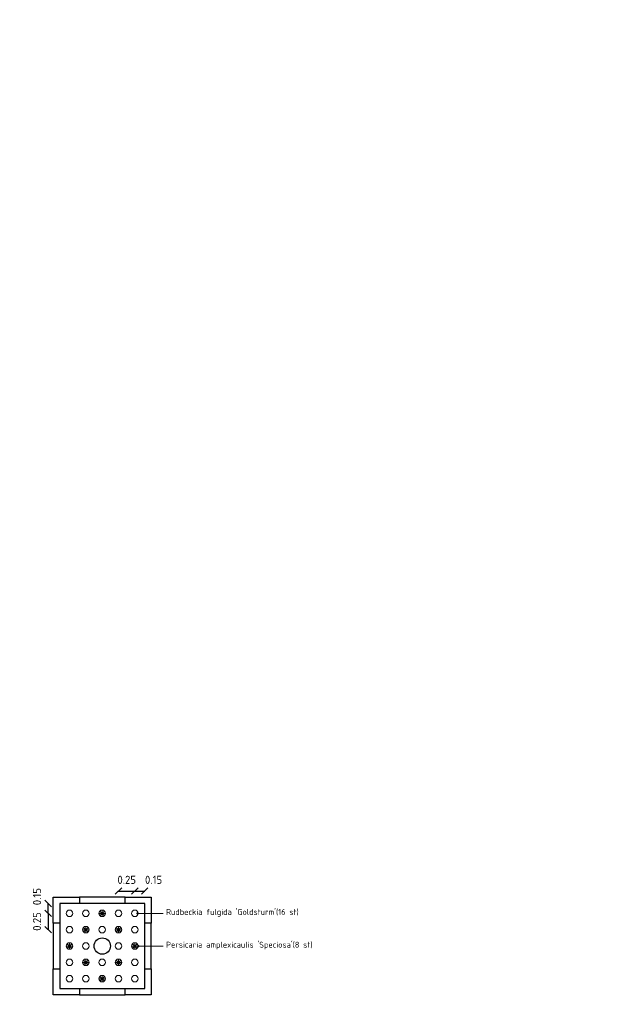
# Model space of a CAD drawing. Header units: metres. Extents: x -890 to 5635, y -951 to 6976.
# Tile 57 of 58: x 99 to 108, y 12 to 27. Entities that reach past the tile are written whole.
import ezdxf
from ezdxf import colors
from ezdxf.entities.mleader import LeaderData, LeaderLine
from ezdxf.math import Vec2, Vec3

# ---------------------------------------------------------------- set-up
doc = ezdxf.new("R2010")
doc.units = ezdxf.units.M
doc.layers.add('N-WE-GR-BOOM_2e_grootte-S', color=3, linetype='Continuous')
doc.layers.add('TM00_MAATVOERING', color=1, linetype='Continuous')
for name, color, linetype, lineweight in [('N-WE-GR-sierplantsoen-G', 10, 'Continuous', 18), ('N-WE-VH-KANTOPSLUITING_OPSLUITBAND_100X200-G', 3, 'Continuous', 25), ('N-WE-VH-KANTOPSLUITING_OPSLUITBAND_100X200_HOEKSTUK-S', 3, 'Continuous', 25), ('N-WE-VH-KANTOPSLUITING_VOORKANTBAND_OB_100x200-G', 3, 'Continuous', 25), ('X-XX-AL-AANPIJLING-T18', 10, 'Continuous', 18)]:
    doc.layers.add(name, color=color, linetype=linetype, lineweight=lineweight)
doc.styles.add('NLCS-ISO', font='NLCS-ISO.ttf')
doc.styles.add('NLCS-ISO-M20-T50', font='NLCS-ISO.ttf', dxfattribs={"height": 0.1})
doc.dimstyles.new('NLCS RODOR-DIM-050', dxfattribs={"dimscale": 0.05, "dimtxt": 2.5, "dimasz": 2, "dimexe": 1.25, "dimexo": 0.625, "dimtad": 1, "dimzin": 1, "dimdsep": 46, "dimtxsty": 'NLCS-ISO', "dimblk": 'OBLIQUE', "dimcen": 0, "dimse1": 1, "dimse2": 1, "dimclrd": 256, "dimclre": 1, "dimclrt": 256, "dimadec": 0, "dimazin": 0, "dimtfac": 1, "dimtmove": 2, "dimatfit": 3, "dimfxl": 1, "dimtfill": 1, "dimtolj": 1, "dimtzin": 0, "dimlwd": -1, "dimlwe": -1, "dimarcsym": 0})

# ---------------------------------------------------------------- blocks, each defined once
blk = doc.blocks.new('*U41')
blk.add_lwpolyline([(0, 100), (300, 100), (300, 400), (400, 400), (400, 0), (0, 0)], close=True)
at = {"linetype": 'Continuous', "lineweight": 0, "flags": 5}
blk.add_attdef('BPNR', (556, 250), '', height=400, dxfattribs=at)
blk = doc.blocks.new('*U42')
blk.add_lwpolyline([(0, 100), (300, 100), (300, 400), (400, 400), (400, 0), (0, 0)], close=True)
at = {"linetype": 'Continuous', "lineweight": 0, "flags": 5}
blk.add_attdef('BPNR', (556, 250), '', height=400, dxfattribs=at)
blk = doc.blocks.new('*U39')
blk.add_lwpolyline([(0, 100), (300, 100), (300, 400), (400, 400), (400, 0), (0, 0)], close=True)
at = {"linetype": 'Continuous', "lineweight": 0, "flags": 5}
blk.add_attdef('BPNR', (556, 250), '', height=400, dxfattribs=at)
blk = doc.blocks.new('*U40')
blk.add_lwpolyline([(0, 100), (300, 100), (300, 400), (400, 400), (400, 0), (0, 0)], close=True)
at = {"linetype": 'Continuous', "lineweight": 0, "flags": 5}
blk.add_attdef('BPNR', (556, 250), '', height=400, dxfattribs=at)
blk = doc.blocks.new('_Oblique')
at = {"color": 0, "linetype": 'ByBlock', "lineweight": -2}
blk.add_line((-0.5, -0.5), (0.5, 0.5), dxfattribs=at)
blk = doc.blocks.new('*D43')
at = {"layer": 'Defpoints', "color": 0, "transparency": 16777216}
for p in [(99.503, 13.586), (99.176, 13.336), (99.503, 13.336)]:
    blk.add_point(p, dxfattribs=at)
at = {"layer": 'TM00_MAATVOERING', "transparency": 16777216}
blk.add_line((99.176, 13.586), (99.176, 13.336), dxfattribs=at)
at = {"layer": 'TM00_MAATVOERING', "transparency": 16777216, "insert": (99.004, 13.461), "char_height": 0.125, "attachment_point": 5, "rotation": 90, "style": 'NLCS-ISO', "bg_fill": 3, "box_fill_scale": 1.1, "bg_fill_color": 256, "bg_fill_true_color": 13158600, "bg_fill_transparency": 0}
blk.add_mtext('\\A1;0.25', dxfattribs=at)
at = {"layer": 'TM00_MAATVOERING', "transparency": 16777216, "xscale": 0.1, "yscale": 0.1, "zscale": 0.1}
for p, rotation in [((99.176, 13.586), 90), ((99.176, 13.336), 270)]:
    blk.add_blockref('_Oblique', p, dxfattribs=dict(at, rotation=rotation))
blk = doc.blocks.new('*D44')
at = {"layer": 'Defpoints', "color": 0, "transparency": 16777216}
for p in [(99.176, 13.736), (99.353, 13.736), (99.503, 13.586)]:
    blk.add_point(p, dxfattribs=at)
at = {"layer": 'TM00_MAATVOERING', "transparency": 16777216}
blk.add_line((99.176, 13.586), (99.176, 13.736), dxfattribs=at)
at = {"layer": 'TM00_MAATVOERING', "transparency": 16777216, "insert": (99.004, 13.842), "char_height": 0.125, "attachment_point": 5, "rotation": 90, "style": 'NLCS-ISO', "bg_fill": 3, "box_fill_scale": 1.1, "bg_fill_color": 256, "bg_fill_true_color": 13158600, "bg_fill_transparency": 0}
blk.add_mtext('\\A1;0.15', dxfattribs=at)
at = {"layer": 'TM00_MAATVOERING', "transparency": 16777216, "xscale": 0.1, "yscale": 0.1, "zscale": 0.1}
for p, rotation in [((99.176, 13.736), 90), ((99.176, 13.586), 270)]:
    blk.add_blockref('_Oblique', p, dxfattribs=dict(at, rotation=rotation))
blk = doc.blocks.new('*D99')
at = {"layer": 'Defpoints', "color": 0, "transparency": 16777216}
for p in [(100.503, 13.927), (100.253, 13.586), (100.503, 13.586)]:
    blk.add_point(p, dxfattribs=at)
at = {"layer": 'TM00_MAATVOERING', "transparency": 16777216}
blk.add_line((100.253, 13.927), (100.503, 13.927), dxfattribs=at)
at = {"layer": 'TM00_MAATVOERING', "transparency": 16777216, "insert": (100.378, 14.099), "char_height": 0.125, "attachment_point": 5, "style": 'NLCS-ISO', "bg_fill": 3, "box_fill_scale": 1.1, "bg_fill_color": 256, "bg_fill_true_color": 13158600, "bg_fill_transparency": 0}
blk.add_mtext('\\A1;0.25', dxfattribs=at)
at = {"layer": 'TM00_MAATVOERING', "transparency": 16777216, "xscale": 0.1, "yscale": 0.1, "zscale": 0.1, "rotation": 180}
blk.add_blockref('_Oblique', (100.253, 13.927), dxfattribs=at)
at = {"layer": 'TM00_MAATVOERING', "transparency": 16777216, "xscale": 0.1, "yscale": 0.1, "zscale": 0.1}
blk.add_blockref('_Oblique', (100.503, 13.927), dxfattribs=at)
blk = doc.blocks.new('*D100')
at = {"layer": 'Defpoints', "color": 0, "transparency": 16777216}
for p in [(99.503, 13.586), (99.176, 13.336), (99.503, 13.336)]:
    blk.add_point(p, dxfattribs=at)
at = {"layer": 'TM00_MAATVOERING', "transparency": 16777216}
blk.add_line((99.176, 13.586), (99.176, 13.336), dxfattribs=at)
at = {"layer": 'TM00_MAATVOERING', "transparency": 16777216, "insert": (99.004, 13.461), "char_height": 0.125, "attachment_point": 5, "rotation": 90, "style": 'NLCS-ISO', "bg_fill": 3, "box_fill_scale": 1.1, "bg_fill_color": 256, "bg_fill_true_color": 13158600, "bg_fill_transparency": 0}
blk.add_mtext('\\A1;0.25', dxfattribs=at)
at = {"layer": 'TM00_MAATVOERING', "transparency": 16777216, "xscale": 0.1, "yscale": 0.1, "zscale": 0.1}
for p, rotation in [((99.176, 13.586), 90), ((99.176, 13.336), 270)]:
    blk.add_blockref('_Oblique', p, dxfattribs=dict(at, rotation=rotation))
blk = doc.blocks.new('*D101')
at = {"layer": 'Defpoints', "color": 0, "transparency": 16777216}
for p in [(99.176, 13.736), (99.353, 13.736), (99.503, 13.586)]:
    blk.add_point(p, dxfattribs=at)
at = {"layer": 'TM00_MAATVOERING', "transparency": 16777216}
blk.add_line((99.176, 13.586), (99.176, 13.736), dxfattribs=at)
at = {"layer": 'TM00_MAATVOERING', "transparency": 16777216, "insert": (99.004, 13.842), "char_height": 0.125, "attachment_point": 5, "rotation": 90, "style": 'NLCS-ISO', "bg_fill": 3, "box_fill_scale": 1.1, "bg_fill_color": 256, "bg_fill_true_color": 13158600, "bg_fill_transparency": 0}
blk.add_mtext('\\A1;0.15', dxfattribs=at)
at = {"layer": 'TM00_MAATVOERING', "transparency": 16777216, "xscale": 0.1, "yscale": 0.1, "zscale": 0.1}
for p, rotation in [((99.176, 13.736), 90), ((99.176, 13.586), 270)]:
    blk.add_blockref('_Oblique', p, dxfattribs=dict(at, rotation=rotation))
blk = doc.blocks.new('*D102')
at = {"layer": 'Defpoints', "color": 0, "transparency": 16777216}
for p in [(100.653, 13.927), (100.653, 13.736), (100.503, 13.586)]:
    blk.add_point(p, dxfattribs=at)
at = {"layer": 'TM00_MAATVOERING', "transparency": 16777216}
blk.add_line((100.503, 13.927), (100.653, 13.927), dxfattribs=at)
at = {"layer": 'TM00_MAATVOERING', "transparency": 16777216, "insert": (100.789, 14.099), "char_height": 0.125, "attachment_point": 5, "style": 'NLCS-ISO', "bg_fill": 3, "box_fill_scale": 1.1, "bg_fill_color": 256, "bg_fill_true_color": 13158600, "bg_fill_transparency": 0}
blk.add_mtext('\\A1;0.15', dxfattribs=at)
at = {"layer": 'TM00_MAATVOERING', "transparency": 16777216, "xscale": 0.1, "yscale": 0.1, "zscale": 0.1, "rotation": 180}
blk.add_blockref('_Oblique', (100.503, 13.927), dxfattribs=at)
at = {"layer": 'TM00_MAATVOERING', "transparency": 16777216, "xscale": 0.1, "yscale": 0.1, "zscale": 0.1}
blk.add_blockref('_Oblique', (100.653, 13.927), dxfattribs=at)
blk = doc.blocks.new('_Dot')
at = {"color": 0, "linetype": 'ByBlock', "lineweight": -2}
blk.add_line((-0.5, 0), (-1, 0), dxfattribs=at)
at = {"color": 0, "linetype": 'ByBlock', "const_width": 0.5}
blk.add_lwpolyline([(-0.25, 0, 1), (0.25, 0, 1)], format="xyb", close=True, dxfattribs=at)

msp = doc.modelspace()

# ---------------------------------------------------------------- hatches: boundary and pattern name
at = {"layer": 'N-WE-GR-sierplantsoen-G'}
h = msp.add_hatch(dxfattribs=at)
h.set_pattern_fill('ANGLE', color=256)
h.set_pattern_definition([(0, (-0.11116, 0.3616), (0, 0.275), [0.2, -0.075]), (90, (-0.11116, 0.3616), (-0.275, 2e-17), [0.2, -0.075])])
h.paths.add_polyline_path([(99.563, 23.323, 0.414214), (99.513, 23.373), (99.513, 23.273, 0.414214)])
h = msp.add_hatch(dxfattribs=at)
h.set_pattern_fill('ANGLE', color=256)
h.set_pattern_definition([(0, (1.88, 0.2213), (0, 0.275), [0.2, -0.075]), (90, (1.88, 0.2213), (-0.275, 2e-17), [0.2, -0.075])])
h.paths.add_polyline_path([(101.554, 23.182, 0.414214), (101.504, 23.232), (101.504, 23.132, 0.414214)])
h = msp.add_hatch(dxfattribs=at)
h.set_pattern_fill('ANGLE', color=256)
h.set_pattern_definition([(0, (1.59292, 0.1345), (0, 0.275), [0.2, -0.075]), (90, (1.59292, 0.1345), (-0.275, 2e-17), [0.2, -0.075])])
h.paths.add_polyline_path([(101.267, 23.096, 0.414214), (101.217, 23.146), (101.217, 23.046, 0.414214)])

# ---------------------------------------------------------------- linework, layer by layer
at = {"layer": 'N-WE-GR-BOOM_2e_grootte-S', "color": 4}
msp.add_circle((100.003, 13.086), 0.125, dxfattribs=at)
at = {"layer": 'N-WE-GR-sierplantsoen-G'}
for p, q in [((99.953, 13.586), (100.053, 13.586)), ((99.968, 13.55), (100.039, 13.621)), ((100.039, 13.55), (99.968, 13.621)), ((100.003, 13.536), (100.003, 13.636)), ((99.703, 13.336), (99.803, 13.336)), ((99.718, 13.3), (99.789, 13.371)), ((99.789, 13.3), (99.718, 13.371)), ((99.753, 13.286), (99.753, 13.386)), ((100.203, 13.336), (100.303, 13.336)), ((100.218, 13.3), (100.289, 13.371)), ((100.289, 13.3), (100.218, 13.371)), ((100.253, 13.286), (100.253, 13.386)), ((99.468, 13.05), (99.539, 13.121)), ((99.539, 13.05), (99.468, 13.121)), ((99.503, 13.036), (99.503, 13.136)), ((100.468, 13.05), (100.539, 13.121)), ((100.539, 13.05), (100.468, 13.121)), ((100.503, 13.036), (100.503, 13.136)), ((99.453, 13.086), (99.553, 13.086)), ((100.453, 13.086), (100.553, 13.086)), ((99.703, 12.836), (99.803, 12.836)), ((99.718, 12.8), (99.789, 12.871)), ((99.789, 12.8), (99.718, 12.871)), ((99.753, 12.786), (99.753, 12.886)), ((100.203, 12.836), (100.303, 12.836)), ((100.218, 12.8), (100.289, 12.871)), ((100.289, 12.8), (100.218, 12.871)), ((100.253, 12.786), (100.253, 12.886)), ((99.953, 12.586), (100.053, 12.586)), ((99.968, 12.55), (100.039, 12.621)), ((100.039, 12.55), (99.968, 12.621)), ((100.003, 12.536), (100.003, 12.636))]:
    msp.add_line(p, q, dxfattribs=at)
for centre in [(99.753, 13.586), (100.003, 13.586), (100.253, 13.586), (100.503, 13.586), (99.753, 13.336), (100.003, 13.336), (100.253, 13.336), (100.503, 13.336), (99.503, 13.086), (99.753, 13.086), (100.253, 13.086), (100.503, 13.086), (99.503, 12.836), (99.753, 12.836), (100.003, 12.836), (100.253, 12.836), (100.503, 12.836), (99.503, 12.586), (99.753, 12.586), (100.003, 12.586), (100.253, 12.586), (100.503, 12.586)]:
    msp.add_circle(centre, 0.05, dxfattribs=at)
at = {"layer": 'N-WE-VH-KANTOPSLUITING_OPSLUITBAND_100X200-G', "flags": 128}
for points in [[(100.353, 13.736), (99.653, 13.736)], [(99.353, 13.436), (99.353, 12.736)], [(100.653, 12.736), (100.653, 13.436)], [(99.653, 12.436), (100.353, 12.436)]]:
    msp.add_lwpolyline(points, dxfattribs=at)
at = {"layer": 'N-WE-VH-KANTOPSLUITING_VOORKANTBAND_OB_100x200-G', "flags": 128}
for points in [[(100.353, 13.836), (99.653, 13.836)], [(99.253, 13.436), (99.253, 12.736)], [(100.753, 12.736), (100.753, 13.436)], [(99.653, 12.336), (100.353, 12.336)], [(99.653, 12.336), (100.353, 12.336)]]:
    msp.add_lwpolyline(points, dxfattribs=at)

# ---------------------------------------------------------------- block references
at = {"layer": 'N-WE-VH-KANTOPSLUITING_OPSLUITBAND_100X200_HOEKSTUK-S'}
for name, p, xscale, yscale, zscale, rotation in [('*U42', (99.653, 13.836), 0.0009999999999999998, 0.0009999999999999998, 0.0009999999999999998, 179.9999999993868), ('*U41', (100.753, 13.436), 0.001, 0.001, 0.001, 89.99999990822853), ('*U40', (99.253, 12.736), 0.001, 0.001, 0.001, 270.0000000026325)]:
    msp.add_blockref(name, p, dxfattribs=dict(at, xscale=xscale, yscale=yscale, zscale=zscale, rotation=rotation))
at = {"layer": 'N-WE-VH-KANTOPSLUITING_OPSLUITBAND_100X200_HOEKSTUK-S', "xscale": 0.001, "yscale": 0.001, "zscale": 0.001}
msp.add_blockref('*U39', (100.353, 12.336), dxfattribs=at)

# ---------------------------------------------------------------- leaders
at = {"layer": 'X-XX-AL-AANPIJLING-T18'}
ml = msp.add_multileader_mtext('Standard', dxfattribs=at)
ml.set_content("Persicaria amplexicaulis 'Speciosa'(8 st)", color=2, style='NLCS-ISO-M20-T50')
ml.set_leader_properties(color=256, linetype='ByLayer', lineweight=-1)
ml.set_arrow_properties(name='DOT')
ml.build(insert=Vec2(0, 0))
ml.multileader.update_dxf_attribs({"text_left_attachment_type": 3, "text_right_attachment_type": 5, "dogleg_length": 0.036, "arrow_head_size": 0.036})
ctx = ml.context
ctx.base_point, ctx.char_height, ctx.arrow_head_size, ctx.landing_gap_size, ctx.plane_origin = Vec3(100.935, 13.083), 0.09, 0.036, 0.045, Vec3(102.68, 13.083)
ctx.left_attachment, ctx.right_attachment = 3, 5
notes = []
notes.append((ctx, [(0, (1, 1, 0), (100.899, 13.083), (1, 0), 0.036, [(0, [(100.556, 13.083)], 0, [])])]))
ctx.mtext.insert, ctx.mtext.flow_direction = Vec3(100.98, 13.151), 5
for ctx, leaders in notes:
    for number, flags, end, landing, length, lines in leaders:
        leader = LeaderData()
        leader.index, (leader.has_last_leader_line, leader.has_dogleg_vector, leader.attachment_direction) = number, flags
        leader.last_leader_point, leader.dogleg_vector, leader.dogleg_length = Vec3(end), Vec3(landing), length
        for number, points, colour, breaks in lines:
            line = LeaderLine()
            line.index, line.vertices, line.color, line.breaks = number, Vec3.list(points), colors.encode_raw_color(colour), breaks
            leader.lines.append(line)
        ctx.leaders.append(leader)

# ---------------------------------------------------------------- next in the draw order: dimensions: what is measured, and where the dimension line sits
at = {"layer": 'TM00_MAATVOERING'}
dim = msp.add_linear_dim(base=(100.503, 13.927), p1=(100.253, 13.586), p2=(100.503, 13.586), dimstyle='NLCS RODOR-DIM-050', dxfattribs=at)
dim.commit()
dim.dimension.update_dxf_attribs({"geometry": '*D99', "text_midpoint": (100.378, 14.099)})
dim = msp.add_linear_dim(base=(99.176, 13.336), p1=(99.503, 13.586), p2=(99.503, 13.336), angle=90, dimstyle='NLCS RODOR-DIM-050', dxfattribs=at)
dim.commit()
dim.dimension.update_dxf_attribs({"geometry": '*D43', "text_midpoint": (99.004, 13.461)})

# ---------------------------------------------------------------- next in the draw order: linework, layer by layer
at = {"layer": 'N-WE-GR-sierplantsoen-G'}
msp.add_circle((99.503, 13.336), 0.05, dxfattribs=at)

# ---------------------------------------------------------------- next in the draw order: dimensions: what is measured, and where the dimension line sits
at = {"layer": 'TM00_MAATVOERING'}
dim = msp.add_linear_dim(base=(100.653, 13.927), p1=(100.503, 13.586), p2=(100.653, 13.736), dimstyle='NLCS RODOR-DIM-050', dxfattribs=at)
dim.commit()
dim.dimension.update_dxf_attribs({"geometry": '*D102', "text_midpoint": (100.789, 14.099), "dimtype": 160})
dim = msp.add_linear_dim(base=(99.176, 13.736), p1=(99.503, 13.586), p2=(99.353, 13.736), angle=90, dimstyle='NLCS RODOR-DIM-050', dxfattribs=at)
dim.commit()
dim.dimension.update_dxf_attribs({"geometry": '*D44', "text_midpoint": (99.004, 13.842), "dimtype": 160})

# ---------------------------------------------------------------- next in the draw order: linework, layer by layer
at = {"layer": 'N-WE-GR-sierplantsoen-G'}
msp.add_circle((99.503, 13.586), 0.05, dxfattribs=at)

# ---------------------------------------------------------------- next in the draw order: leaders
at = {"layer": 'X-XX-AL-AANPIJLING-T18'}
ml = msp.add_multileader_mtext('Standard', dxfattribs=at)
ml.set_content("Rudbeckia fulgida 'Goldsturm'(16 st)", color=2, style='NLCS-ISO-M20-T50')
ml.set_leader_properties(color=256, linetype='ByLayer', lineweight=-1)
ml.set_arrow_properties(name='DOT')
ml.build(insert=Vec2(0, 0))
ml.multileader.update_dxf_attribs({"text_left_attachment_type": 3, "text_right_attachment_type": 5, "dogleg_length": 0.036, "arrow_head_size": 0.036})
ctx = ml.context
ctx.base_point, ctx.char_height, ctx.arrow_head_size, ctx.landing_gap_size, ctx.plane_origin = Vec3(100.935, 13.585), 0.09, 0.036, 0.045, Vec3(102.68, 13.585)
ctx.left_attachment, ctx.right_attachment = 3, 5
notes = []
notes.append((ctx, [(0, (1, 1, 0), (100.899, 13.585), (1, 0), 0.036, [(0, [(100.544, 13.585)], 0, [])])]))
ctx.mtext.insert, ctx.mtext.flow_direction = Vec3(100.98, 13.652), 5
for ctx, leaders in notes:
    for number, flags, end, landing, length, lines in leaders:
        leader = LeaderData()
        leader.index, (leader.has_last_leader_line, leader.has_dogleg_vector, leader.attachment_direction) = number, flags
        leader.last_leader_point, leader.dogleg_vector, leader.dogleg_length = Vec3(end), Vec3(landing), length
        for number, points, colour, breaks in lines:
            line = LeaderLine()
            line.index, line.vertices, line.color, line.breaks = number, Vec3.list(points), colors.encode_raw_color(colour), breaks
            leader.lines.append(line)
        ctx.leaders.append(leader)

# ---------------------------------------------------------------- next in the draw order: dimensions: what is measured, and where the dimension line sits
at = {"layer": 'TM00_MAATVOERING'}
dim = msp.add_linear_dim(base=(99.176, 13.336), p1=(99.503, 13.586), p2=(99.503, 13.336), angle=90, dimstyle='NLCS RODOR-DIM-050', dxfattribs=at)
dim.commit()
dim.dimension.update_dxf_attribs({"geometry": '*D100', "text_midpoint": (99.004, 13.461)})

# ---------------------------------------------------------------- next in the draw order: dimensions: what is measured, and where the dimension line sits
dim = msp.add_linear_dim(base=(99.176, 13.736), p1=(99.503, 13.586), p2=(99.353, 13.736), angle=90, dimstyle='NLCS RODOR-DIM-050', dxfattribs=at)
dim.commit()
dim.dimension.update_dxf_attribs({"geometry": '*D101', "text_midpoint": (99.004, 13.842), "dimtype": 160})

# ---------------------------------------------------------------- next in the draw order: linework, layer by layer
msp.add_circle((74.407, 12.727), 964.044)

doc.saveas('drawing.dxf')
